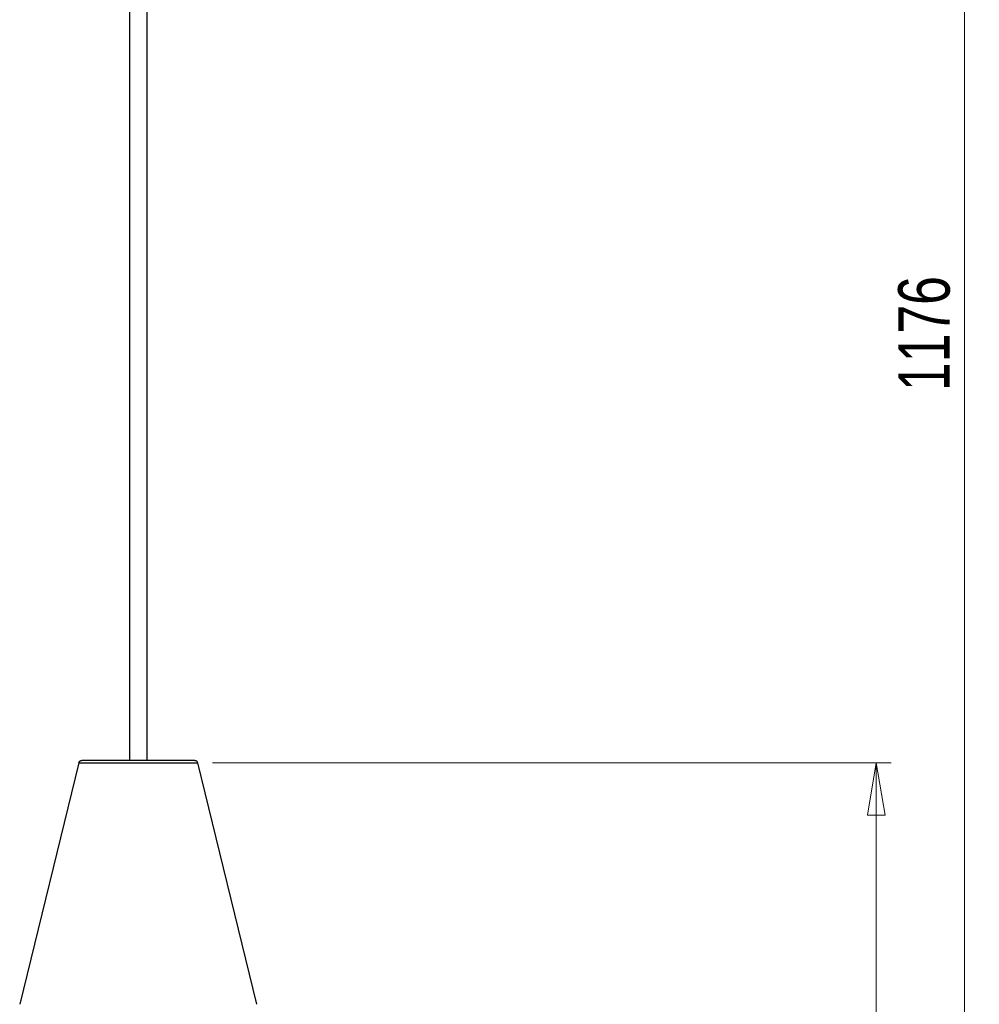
# Model space of a CAD drawing. Header units: millimetres. Extents: x 666 to 763, y 248 to 632.
# Tile 10 of 23: x 698 to 763, y 302 to 368. Entities that reach past the tile are written whole.
import ezdxf

# ---------------------------------------------------------------- set-up
doc = ezdxf.new("R2010")
doc.units = ezdxf.units.MM
doc.styles.add('SLDTEXTSTYLE0', font='TXT', dxfattribs={"width": 0.75})
doc.dimstyles.new('SLDDIMSTYLE1', dxfattribs={"dimtxt": 3.5, "dimasz": 3.556, "dimexe": 0, "dimexo": 0.0625, "dimgap": 0.875, "dimtad": 1, "dimdec": 0, "dimlfac": 5, "dimrnd": 1e-09, "dimzin": 12, "dimdsep": 46, "dimtxsty": 'SLDTEXTSTYLE0', "dimblk1": 'CLOSED', "dimblk2": 'CLOSED', "dimsah": 1, "dimcen": 0.09, "dimadec": 0, "dimazin": 3, "dimtfac": 1, "dimtdec": 0, "dimtofl": 0, "dimtmove": 0, "dimatfit": 3, "dimldrblk": 'CLOSED', "dimfxl": 0, "dimfrac": 2, "dimtolj": 1, "dimtzin": 12, "dimarcsym": 0})

# ---------------------------------------------------------------- blocks, each defined once
blk = doc.blocks.new('_Closed')
at = {"color": 0, "linetype": 'ByBlock', "lineweight": -2}
for p, q in [((-1, 0.166667), (0, 0)), ((-1, 0.166667), (-1, -0.166667)), ((0, 0), (-1, -0.166667)), ((0, 0), (-1, 0))]:
    blk.add_line(p, q, dxfattribs=at)
blk = doc.blocks.new('_D_1')
at = {"color": 7, "linetype": 'Continuous', "lineweight": 0}
for p, q in [((710.799, 318), (756.906, 318)), ((755.906, 318), (755.906, 247.825)), ((726.062, 247.825), (756.906, 247.825))]:
    blk.add_line(p, q, dxfattribs=at)
at = {"color": 7, "linetype": 'Continuous', "lineweight": 18, "xscale": 3.556, "yscale": 3.556}
for p, rotation in [((755.906, 318, 10.236), 90.0000000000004), ((755.906, 247.825, 10.236), 270.0000000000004)]:
    blk.add_blockref('_Closed', p, dxfattribs=dict(at, rotation=rotation))
at = {"color": 7, "linetype": 'Continuous', "lineweight": 18, "insert": (751.395, 281.202), "char_height": 3.5, "attachment_point": 1, "rotation": 90, "style": 'SLDTEXTSTYLE0'}
blk.add_mtext('351', dxfattribs=at)
blk = doc.blocks.new('_D_2')
at = {"color": 7, "linetype": 'Continuous', "lineweight": 0}
for p, q in [((712.262, 483.062), (762.906, 483.062)), ((761.906, 483.062), (761.906, 247.825)), ((726.062, 247.825), (762.906, 247.825))]:
    blk.add_line(p, q, dxfattribs=at)
at = {"color": 7, "linetype": 'Continuous', "lineweight": 18, "xscale": 3.556, "yscale": 3.556}
for p, rotation in [((761.906, 483.062, 10.236), 90.0000000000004), ((761.906, 247.825, 10.236), 270.0000000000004)]:
    blk.add_blockref('_Closed', p, dxfattribs=dict(at, rotation=rotation))
at = {"color": 7, "linetype": 'Continuous', "lineweight": 18, "insert": (757.395, 343.242), "char_height": 3.5, "attachment_point": 1, "rotation": 90, "style": 'SLDTEXTSTYLE0'}
blk.add_mtext('1176', dxfattribs=at)

msp = doc.modelspace()

# ---------------------------------------------------------------- linework, layer by layer
at = {"color": 7, "linetype": 'Continuous', "lineweight": 25}
for p, q in [((705.162, 468.062), (705.162, 318.152)), ((706.362, 318.152), (706.362, 468.062)), ((701.724, 318), (697.701, 301.588)), ((701.725, 318), (697.701, 301.588)), ((709.784, 318), (709.796, 318)), ((713.823, 301.588), (709.799, 318))]:
    msp.add_line(p, q, dxfattribs=at)
for points, knots in [([(701.725, 318), (701.732, 318.02), (701.746, 318.062), (701.793, 318.112), (701.853, 318.146), (701.897, 318.15), (701.919, 318.152)], [0, 0, 0, 0, 0.242957, 0.5, 0.757043, 1, 1, 1, 1]), ([(701.818, 318.125), (701.796, 318.108), (701.749, 318.073), (701.737, 318.024), (701.731, 318)], [0, 0, 0, 0, 0.494804, 1, 1, 1, 1]), ([(709.605, 318.152), (709.6, 318.152), (709.59, 318.152), (709.472, 318.152), (709.245, 318.152), (708.87, 318.152), (708.328, 318.152), (707.614, 318.152), (706.754, 318.152), (705.81, 318.152), (704.862, 318.152), (703.994, 318.152), (703.268, 318.152), (702.711, 318.152), (702.321, 318.152), (702.078, 318.152), (701.946, 318.152), (701.928, 318.152), (701.919, 318.152)], [0, 0, 0, 0, 0.042424, 0.090421, 0.144503, 0.20497, 0.271734, 0.344151, 0.420895, 0.5, 0.579105, 0.655849, 0.728266, 0.79503, 0.855497, 0.909579, 0.957576, 1, 1, 1, 1]), ([(709.605, 318.152), (709.626, 318.151), (709.662, 318.148), (709.692, 318.13), (709.704, 318.122)], [0, 0, 0, 0, 0.611449, 1, 1, 1, 1]), ([(709.793, 318), (709.786, 318.024), (709.774, 318.073), (709.728, 318.108), (709.705, 318.125)], [0, 0, 0, 0, 0.505196, 1, 1, 1, 1])]:
    msp.add_open_spline(points, degree=3, knots=knots, dxfattribs=at)
at = {"color": 8, "linetype": 'Continuous', "lineweight": 25}
msp.add_open_spline([(701.725, 318), (701.734, 318), (701.753, 318), (701.892, 318), (702.147, 318), (702.557, 318), (703.142, 318), (703.905, 318), (704.816, 318), (705.812, 318), (706.805, 318), (707.707, 318), (708.458, 318), (709.027, 318), (709.422, 318), (709.658, 318), (709.77, 318), (709.781, 318), (709.784, 318)], degree=3, knots=[0, 0, 0, 0, 0.043361, 0.092419, 0.147697, 0.2095, 0.27774, 0.351757, 0.430197, 0.51105, 0.591904, 0.670344, 0.744361, 0.812601, 0.874404, 0.929682, 0.97874, 1, 1, 1, 1], dxfattribs=at)

# ---------------------------------------------------------------- dimensions: what is measured, and where the dimension line sits
at = {"color": 7, "linetype": 'Continuous', "lineweight": 18}
for base, p1, picture, middle in [((761.906, 247.825), (711.262, 483.062), '_D_2', (761.906, 348.414)), ((755.906, 247.825), (709.799, 318), '_D_1', (755.906, 285.081))]:
    dim = msp.add_linear_dim(base=base, p1=p1, p2=(725.062, 247.825), angle=90, dimstyle='SLDDIMSTYLE1', dxfattribs=at)
    dim.commit()
    dim.dimension.update_dxf_attribs({"geometry": picture, "text_midpoint": middle, "dimtype": 160})

doc.saveas('drawing.dxf')
